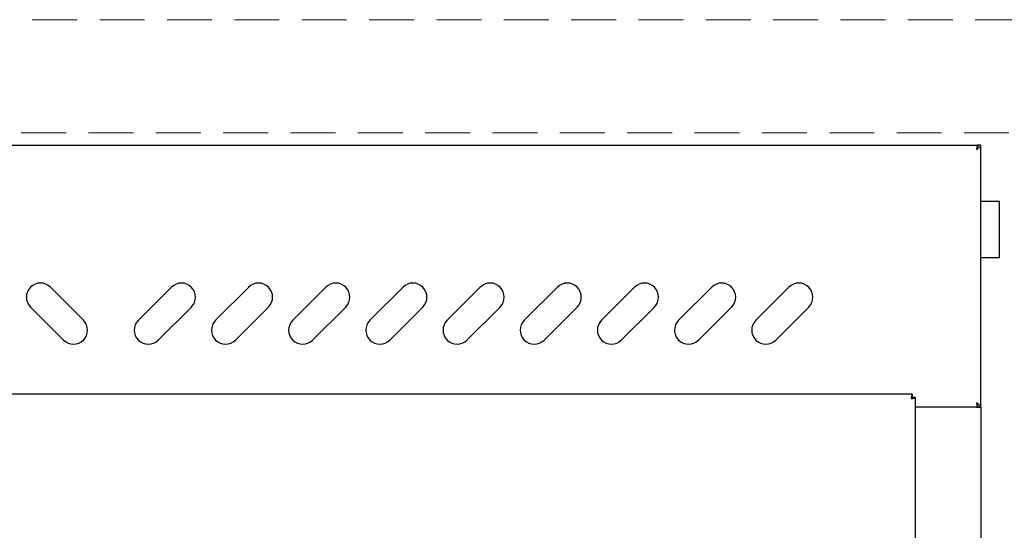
# Model space of a CAD drawing. Header units: inches. Extents: x 35 to 165, y 14 to 115.
# Tile 27 of 48: x 66 to 79, y 92 to 99. Entities that reach past the tile are written whole.
import ezdxf

# ---------------------------------------------------------------- set-up
doc = ezdxf.new("R2010")
doc.units = ezdxf.units.IN
doc.header["$LTSCALE"] = 12
doc.header["$MEASUREMENT"] = 0
doc.linetypes.add('HIDDEN', pattern=[0.075, 0.05, -0.025])
doc.layers.add('FORMAT', color=7, linetype='Continuous')

msp = doc.modelspace()

# ---------------------------------------------------------------- linework, layer by layer
at = {"color": 7, "linetype": 'Continuous', "lineweight": 25}
for p, q in [((55.7308, 97.2261), (78.8948, 97.2261)), ((78.8948, 97.2261), (78.8948, 97.2019)), ((78.9378, 97.2261), (78.8998, 97.2261)), ((78.9378, 93.7261), (78.9378, 97.2261)), ((78.9378, 96.4761), (79.1178, 96.4761)), ((79.1178, 96.4761), (79.1878, 96.4761)), ((79.1878, 95.7261), (79.1878, 96.4761)), ((78.9378, 95.7261), (79.1178, 95.7261)), ((79.1178, 95.7261), (79.1878, 95.7261)), ((66.9454, 94.8877), (66.5035, 95.3296)), ((67.6803, 94.8877), (68.1222, 95.3296)), ((68.7115, 94.8877), (69.1535, 95.3296)), ((69.7428, 94.8877), (70.1847, 95.3296)), ((70.774, 94.8877), (71.216, 95.3296)), ((71.8053, 94.8877), (72.2472, 95.3296)), ((72.8365, 94.8877), (73.2785, 95.3296)), ((73.8678, 94.8877), (74.3097, 95.3296)), ((74.899, 94.8877), (75.341, 95.3296)), ((75.9303, 94.8877), (76.3722, 95.3296)), ((66.2383, 95.0645), (66.6803, 94.6225)), ((68.3874, 95.0645), (67.9454, 94.6225)), ((69.4186, 95.0645), (68.9767, 94.6225)), ((70.4499, 95.0645), (70.0079, 94.6225)), ((71.4811, 95.0645), (71.0392, 94.6225)), ((72.5124, 95.0645), (72.0704, 94.6225)), ((73.5436, 95.0645), (73.1017, 94.6225)), ((74.5749, 95.0645), (74.1329, 94.6225)), ((75.6061, 95.0645), (75.1642, 94.6225)), ((76.6374, 95.0645), (76.1954, 94.6225)), ((78.0213, 93.8996), (56.6044, 93.8996)), ((78.0213, 93.8996), (78.0213, 93.8616)), ((78.0628, 93.858), (78.0248, 93.858)), ((78.0628, 73.8116), (78.0628, 93.858)), ((78.8798, 93.7261), (78.0628, 93.7261)), ((78.8798, 93.7261), (78.9378, 93.7261)), ((78.8948, 93.7261), (78.8948, 93.7527)), ((78.9378, 93.7261), (78.8998, 93.7261)), ((78.9378, 93.7261), (78.9378, 74.3246))]:
    msp.add_line(p, q, dxfattribs=at)
for centre, start, end in [((66.3709, 95.197), 45, 225), ((68.2548, 95.197), 315, 135), ((69.286, 95.197), 315, 135), ((70.3173, 95.197), 315, 135), ((71.3485, 95.197), 315, 135), ((72.3798, 95.197), 315, 135), ((73.411, 95.197), 315, 135), ((74.4423, 95.197), 315, 135), ((75.4735, 95.197), 315, 135), ((76.5048, 95.197), 315, 135), ((66.8128, 94.7551), 225, 45), ((67.8128, 94.7551), 135, 315), ((68.8441, 94.7551), 135, 315), ((69.8753, 94.7551), 135, 315), ((70.9066, 94.7551), 135, 315), ((71.9378, 94.7551), 135, 315), ((72.9691, 94.7551), 135, 315), ((74.0003, 94.7551), 135, 315), ((75.0316, 94.7551), 135, 315), ((76.0628, 94.7551), 135, 315)]:
    msp.add_arc(centre, 0.1875, start, end, dxfattribs=at)
for points in [[(78.8948, 97.2261), (78.8936, 97.2252), (78.8911, 97.2234), (78.8873, 97.21), (78.8836, 97.1909), (78.8811, 97.1757), (78.8798, 97.1681)], [(78.8948, 97.1881), (78.8936, 97.1878), (78.8911, 97.1872), (78.8873, 97.1825), (78.8836, 97.1759), (78.8811, 97.1707), (78.8798, 97.1681)], [(78.8798, 93.7841), (78.8811, 93.7765), (78.8836, 93.7613), (78.8873, 93.7421), (78.8911, 93.7287), (78.8936, 93.7269), (78.8948, 93.7261)], [(78.8798, 93.7841), (78.8811, 93.7814), (78.8836, 93.7762), (78.8873, 93.7696), (78.8911, 93.765), (78.8936, 93.7644), (78.8948, 93.7641)]]:
    msp.add_open_spline(points, degree=3, dxfattribs=at)
for points, knots in [([(78.8798, 97.1681), (78.8846, 97.1768), (78.8941, 97.1944), (78.8996, 97.2138), (78.8998, 97.2243), (78.8998, 97.2261)], [0, 0, 0, 0, 0.4529353, 0.9086485, 1, 1, 1, 1]), ([(78.8798, 97.1681), (78.8876, 97.173), (78.9031, 97.1828), (78.9225, 97.1976), (78.9355, 97.212), (78.9371, 97.2215), (78.9378, 97.2261)], [0, 0, 0, 0, 0.2547198, 0.5096117, 0.7645047, 1, 1, 1, 1]), ([(78.0213, 93.8996), (78.0199, 93.8996), (78.0186, 93.8981), (78.0158, 93.8922), (78.0145, 93.8879), (78.0117, 93.8772), (78.0103, 93.8708), (78.0076, 93.8567), (78.0062, 93.8492), (78.0048, 93.8416)], [0, 0, 0, 0, 0.25, 0.25, 0.5, 0.5, 0.75, 0.75, 1, 1, 1, 1]), ([(78.0213, 93.8616), (78.0186, 93.8616), (78.0158, 93.8594), (78.0103, 93.852), (78.0076, 93.8468), (78.0048, 93.8416)], [0, 0, 0, 0, 0.5, 0.5, 1, 1, 1, 1]), ([(78.0048, 93.8416), (78.0124, 93.8429), (78.02, 93.8443), (78.0341, 93.847), (78.0405, 93.8484), (78.0512, 93.8512), (78.0555, 93.8525), (78.0613, 93.8553), (78.0628, 93.8567), (78.0628, 93.858)], [0, 0, 0, 0, 0.25, 0.25, 0.5, 0.5, 0.75, 0.75, 1, 1, 1, 1]), ([(78.0048, 93.8416), (78.0101, 93.8443), (78.0153, 93.847), (78.0227, 93.8525), (78.0248, 93.8553), (78.0248, 93.858)], [0, 0, 0, 0, 0.5, 0.5, 1, 1, 1, 1]), ([(78.9378, 93.7261), (78.9369, 93.731), (78.9351, 93.7408), (78.9212, 93.7556), (78.9019, 93.77), (78.887, 93.7795), (78.8798, 93.7841)], [0, 0, 0, 0, 0.2547233, 0.5096152, 0.7645082, 1, 1, 1, 1]), ([(78.8998, 93.7261), (78.8988, 93.7348), (78.8968, 93.7524), (78.8865, 93.7718), (78.8808, 93.7823), (78.8798, 93.7841)], [0, 0, 0, 0, 0.4529353, 0.9086485, 1, 1, 1, 1])]:
    msp.add_open_spline(points, degree=3, knots=knots, dxfattribs=at)
at = {"layer": 'FORMAT', "linetype": 'HIDDEN', "lineweight": 18}
for p, q in [((83.0628, 98.8996), (51.5628, 98.8996)), ((55.3128, 97.3881), (79.3128, 97.3881))]:
    msp.add_line(p, q, dxfattribs=at)

doc.saveas('drawing.dxf')
